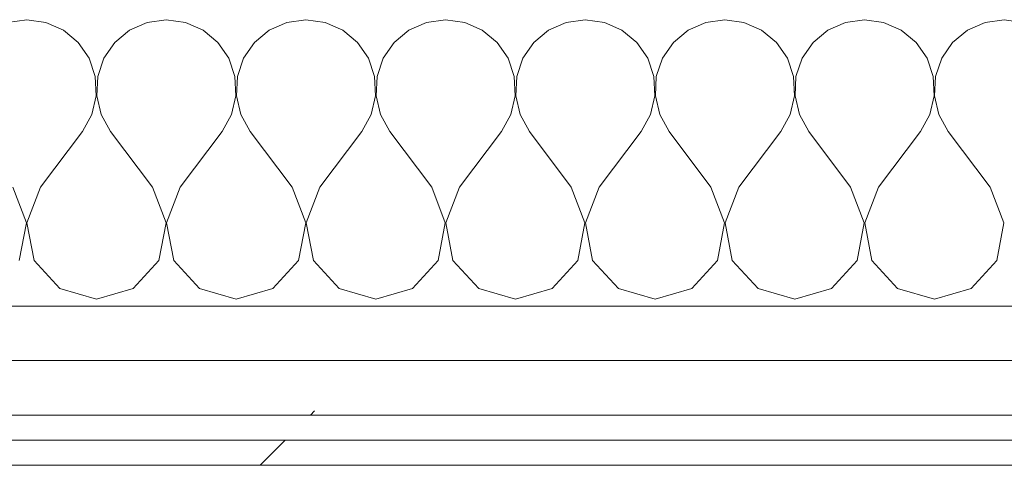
# Model space of a CAD drawing. Header units: millimetres. Extents: x -40968 to 11883, y -17757 to 4746.
# Tile 127 of 227: x -12802 to -12567, y 1964 to 2070. Entities that reach past the tile are written whole.
import ezdxf

# ---------------------------------------------------------------- set-up
doc = ezdxf.new("R2010")
doc.units = ezdxf.units.MM
doc.header["$MEASUREMENT"] = 0
doc.linetypes.add('Wipeout_Contour', pattern=[1000, 0, -1000])
doc.layers.add('Nuevo_08_E_Envans secs', color=7, linetype='Continuous')
doc.layers.add('Nuevo_08_E_Envans secs_Pluma_Nº__1', color=7, linetype='Continuous', lineweight=5)
for name, color, linetype, lineweight, true_color in [('Nuevo_08_E_Envans secs_Pluma_Nº__102', 7, 'Continuous', 5, 0xcccccc), ('Nuevo_08_E_Envans secs_Pluma_Nº__171', 171, 'Continuous', 13, 0xaaaaff), ('Nuevo_08_E_Envans secs_Pluma_Nº__177', 7, 'Continuous', 15, 0xf7e046)]:
    doc.layers.add(name, color=color, linetype=linetype, lineweight=lineweight, true_color=true_color)
pattern_1 = [(45, (0, 0), (-183.848, 183.848), [195, -65]), (45, (7e-14, 183.85), (-183.848, 183.848), [195, -65])]

# ---------------------------------------------------------------- blocks, each defined once
blk = doc.blocks.new('*X389')
at = {"layer": 'Nuevo_08_E_Envans secs_Pluma_Nº__102', "color": 254, "linetype": 'Continuous', "lineweight": 5, "true_color": 0xcccccc}
for p, q in [((-12800, 2069.89), (-12804.55, 2069.25)), ((-12795.45, 2069.25), (-12800, 2069.89)), ((-12791.24, 2067.4), (-12795.45, 2069.25)), ((-12771.22, 2069.25), (-12775.43, 2067.4)), ((-12766.67, 2069.89), (-12771.22, 2069.25)), ((-12762.11, 2069.25), (-12766.67, 2069.89)), ((-12757.9, 2067.4), (-12762.11, 2069.25)), ((-12737.89, 2069.25), (-12742.1, 2067.4)), ((-12733.33, 2069.89), (-12737.89, 2069.25)), ((-12728.78, 2069.25), (-12733.33, 2069.89)), ((-12724.57, 2067.4), (-12728.78, 2069.25)), ((-12704.55, 2069.25), (-12708.76, 2067.4)), ((-12700, 2069.89), (-12704.55, 2069.25)), ((-12695.45, 2069.25), (-12700, 2069.89)), ((-12691.24, 2067.4), (-12695.45, 2069.25)), ((-12671.22, 2069.25), (-12675.43, 2067.4)), ((-12666.67, 2069.89), (-12671.22, 2069.25)), ((-12662.11, 2069.25), (-12666.67, 2069.89)), ((-12657.9, 2067.4), (-12662.11, 2069.25)), ((-12637.89, 2069.25), (-12642.1, 2067.4)), ((-12633.33, 2069.89), (-12637.89, 2069.25)), ((-12628.78, 2069.25), (-12633.33, 2069.89)), ((-12624.57, 2067.4), (-12628.78, 2069.25)), ((-12604.55, 2069.25), (-12608.76, 2067.4)), ((-12600, 2069.89), (-12604.55, 2069.25)), ((-12595.45, 2069.25), (-12600, 2069.89)), ((-12591.24, 2067.4), (-12595.45, 2069.25)), ((-12571.22, 2069.25), (-12575.43, 2067.4)), ((-12566.67, 2069.89), (-12571.22, 2069.25)), ((-12562.11, 2069.25), (-12566.67, 2069.89)), ((-12787.7, 2064.47), (-12791.24, 2067.4)), ((-12775.43, 2067.4), (-12778.97, 2064.47)), ((-12754.36, 2064.47), (-12757.9, 2067.4)), ((-12742.1, 2067.4), (-12745.64, 2064.47)), ((-12721.03, 2064.47), (-12724.57, 2067.4)), ((-12708.76, 2067.4), (-12712.3, 2064.47)), ((-12687.7, 2064.47), (-12691.24, 2067.4)), ((-12675.43, 2067.4), (-12678.97, 2064.47)), ((-12654.36, 2064.47), (-12657.9, 2067.4)), ((-12642.1, 2067.4), (-12645.64, 2064.47)), ((-12621.03, 2064.47), (-12624.57, 2067.4)), ((-12608.76, 2067.4), (-12612.3, 2064.47)), ((-12587.7, 2064.47), (-12591.24, 2067.4)), ((-12575.43, 2067.4), (-12578.97, 2064.47)), ((-12785.09, 2060.68), (-12787.7, 2064.47)), ((-12778.97, 2064.47), (-12781.57, 2060.68)), ((-12751.76, 2060.68), (-12754.36, 2064.47)), ((-12745.64, 2064.47), (-12748.24, 2060.68)), ((-12718.43, 2060.68), (-12721.03, 2064.47)), ((-12712.3, 2064.47), (-12714.91, 2060.68)), ((-12685.09, 2060.68), (-12687.7, 2064.47)), ((-12678.97, 2064.47), (-12681.57, 2060.68)), ((-12651.76, 2060.68), (-12654.36, 2064.47)), ((-12645.64, 2064.47), (-12648.24, 2060.68)), ((-12618.43, 2060.68), (-12621.03, 2064.47)), ((-12612.3, 2064.47), (-12614.91, 2060.68)), ((-12585.09, 2060.68), (-12587.7, 2064.47)), ((-12578.97, 2064.47), (-12581.57, 2060.68)), ((-12783.62, 2056.32), (-12785.09, 2060.68)), ((-12781.57, 2060.68), (-12783.04, 2056.32)), ((-12750.29, 2056.32), (-12751.76, 2060.68)), ((-12748.24, 2060.68), (-12749.71, 2056.32)), ((-12716.96, 2056.32), (-12718.43, 2060.68)), ((-12714.91, 2060.68), (-12716.38, 2056.32)), ((-12683.62, 2056.32), (-12685.09, 2060.68)), ((-12681.57, 2060.68), (-12683.04, 2056.32)), ((-12650.29, 2056.32), (-12651.76, 2060.68)), ((-12648.24, 2060.68), (-12649.71, 2056.32)), ((-12616.96, 2056.32), (-12618.43, 2060.68)), ((-12614.91, 2060.68), (-12616.38, 2056.32)), ((-12583.62, 2056.32), (-12585.09, 2060.68)), ((-12581.57, 2060.68), (-12583.04, 2056.32)), ((-12783.4, 2051.72), (-12783.62, 2056.32)), ((-12783.04, 2056.32), (-12783.27, 2051.72)), ((-12750.07, 2051.72), (-12750.29, 2056.32)), ((-12749.71, 2056.32), (-12749.93, 2051.72)), ((-12716.73, 2051.72), (-12716.96, 2056.32)), ((-12716.38, 2056.32), (-12716.6, 2051.72)), ((-12683.4, 2051.72), (-12683.62, 2056.32)), ((-12683.04, 2056.32), (-12683.27, 2051.72)), ((-12650.07, 2051.72), (-12650.29, 2056.32)), ((-12649.71, 2056.32), (-12649.93, 2051.72)), ((-12616.73, 2051.72), (-12616.96, 2056.32)), ((-12616.38, 2056.32), (-12616.6, 2051.72)), ((-12583.4, 2051.72), (-12583.62, 2056.32)), ((-12583.04, 2056.32), (-12583.27, 2051.72)), ((-12784.44, 2047.25), (-12783.4, 2051.72)), ((-12783.27, 2051.72), (-12782.23, 2047.25)), ((-12751.11, 2047.25), (-12750.07, 2051.72)), ((-12749.93, 2051.72), (-12748.89, 2047.25)), ((-12717.77, 2047.25), (-12716.73, 2051.72)), ((-12716.6, 2051.72), (-12715.56, 2047.25)), ((-12684.44, 2047.25), (-12683.4, 2051.72)), ((-12683.27, 2051.72), (-12682.23, 2047.25)), ((-12651.11, 2047.25), (-12650.07, 2051.72)), ((-12649.93, 2051.72), (-12648.89, 2047.25)), ((-12617.77, 2047.25), (-12616.73, 2051.72)), ((-12616.6, 2051.72), (-12615.56, 2047.25)), ((-12584.44, 2047.25), (-12583.4, 2051.72)), ((-12583.27, 2051.72), (-12582.23, 2047.25)), ((-12786.67, 2043.22), (-12784.44, 2047.25)), ((-12782.23, 2047.25), (-12780, 2043.22)), ((-12753.33, 2043.22), (-12751.11, 2047.25)), ((-12748.89, 2047.25), (-12746.67, 2043.22)), ((-12720, 2043.22), (-12717.77, 2047.25)), ((-12715.56, 2047.25), (-12713.33, 2043.22)), ((-12686.67, 2043.22), (-12684.44, 2047.25)), ((-12682.23, 2047.25), (-12680, 2043.22)), ((-12653.33, 2043.22), (-12651.11, 2047.25)), ((-12648.89, 2047.25), (-12646.67, 2043.22)), ((-12620, 2043.22), (-12617.77, 2047.25)), ((-12615.56, 2047.25), (-12613.33, 2043.22)), ((-12586.67, 2043.22), (-12584.44, 2047.25)), ((-12582.23, 2047.25), (-12580, 2043.22)), ((-12796.67, 2029.89), (-12786.67, 2043.22)), ((-12770, 2029.89), (-12780, 2043.22)), ((-12763.33, 2029.89), (-12753.33, 2043.22)), ((-12736.67, 2029.89), (-12746.67, 2043.22)), ((-12730, 2029.89), (-12720, 2043.22)), ((-12703.33, 2029.89), (-12713.33, 2043.22)), ((-12696.67, 2029.89), (-12686.67, 2043.22)), ((-12670, 2029.89), (-12680, 2043.22)), ((-12663.33, 2029.89), (-12653.33, 2043.22)), ((-12636.67, 2029.89), (-12646.67, 2043.22)), ((-12630, 2029.89), (-12620, 2043.22)), ((-12603.33, 2029.89), (-12613.33, 2043.22)), ((-12596.67, 2029.89), (-12586.67, 2043.22)), ((-12570, 2029.89), (-12580, 2043.22)), ((-12800.07, 2021.38), (-12803.33, 2029.89)), ((-12796.67, 2029.89), (-12799.93, 2021.38)), ((-12766.73, 2021.38), (-12770, 2029.89)), ((-12763.33, 2029.89), (-12766.6, 2021.38)), ((-12733.4, 2021.38), (-12736.67, 2029.89)), ((-12730, 2029.89), (-12733.27, 2021.38)), ((-12700.07, 2021.38), (-12703.33, 2029.89)), ((-12696.67, 2029.89), (-12699.93, 2021.38)), ((-12666.73, 2021.38), (-12670, 2029.89)), ((-12663.33, 2029.89), (-12666.6, 2021.38)), ((-12633.4, 2021.38), (-12636.67, 2029.89)), ((-12630, 2029.89), (-12633.27, 2021.38)), ((-12600.07, 2021.38), (-12603.33, 2029.89)), ((-12596.67, 2029.89), (-12599.93, 2021.38)), ((-12566.73, 2021.38), (-12570, 2029.89)), ((-12801.76, 2012.43), (-12800.07, 2021.38)), ((-12799.93, 2021.38), (-12798.24, 2012.43)), ((-12768.43, 2012.43), (-12766.73, 2021.38)), ((-12766.6, 2021.38), (-12764.91, 2012.43)), ((-12735.09, 2012.43), (-12733.4, 2021.38)), ((-12733.27, 2021.38), (-12731.57, 2012.43)), ((-12701.76, 2012.43), (-12700.07, 2021.38)), ((-12699.93, 2021.38), (-12698.24, 2012.43)), ((-12668.43, 2012.43), (-12666.73, 2021.38)), ((-12666.6, 2021.38), (-12664.91, 2012.43)), ((-12635.09, 2012.43), (-12633.4, 2021.38)), ((-12633.27, 2021.38), (-12631.57, 2012.43)), ((-12601.76, 2012.43), (-12600.07, 2021.38)), ((-12599.93, 2021.38), (-12598.24, 2012.43)), ((-12568.43, 2012.43), (-12566.73, 2021.38)), ((-12798.24, 2012.43), (-12792.1, 2005.71)), ((-12774.57, 2005.71), (-12768.43, 2012.43)), ((-12764.91, 2012.43), (-12758.76, 2005.71)), ((-12741.24, 2005.71), (-12735.09, 2012.43)), ((-12731.57, 2012.43), (-12725.43, 2005.71)), ((-12707.9, 2005.71), (-12701.76, 2012.43)), ((-12698.24, 2012.43), (-12692.1, 2005.71)), ((-12674.57, 2005.71), (-12668.43, 2012.43)), ((-12664.91, 2012.43), (-12658.76, 2005.71)), ((-12641.24, 2005.71), (-12635.09, 2012.43)), ((-12631.57, 2012.43), (-12625.43, 2005.71)), ((-12607.9, 2005.71), (-12601.76, 2012.43)), ((-12598.24, 2012.43), (-12592.1, 2005.71)), ((-12574.57, 2005.71), (-12568.43, 2012.43)), ((-12792.1, 2005.71), (-12783.33, 2003.22)), ((-12783.33, 2003.22), (-12774.57, 2005.71)), ((-12758.76, 2005.71), (-12750, 2003.22)), ((-12750, 2003.22), (-12741.24, 2005.71)), ((-12725.43, 2005.71), (-12716.67, 2003.22)), ((-12716.67, 2003.22), (-12707.9, 2005.71)), ((-12692.1, 2005.71), (-12683.33, 2003.22)), ((-12683.33, 2003.22), (-12674.57, 2005.71)), ((-12658.76, 2005.71), (-12650, 2003.22)), ((-12650, 2003.22), (-12641.24, 2005.71)), ((-12625.43, 2005.71), (-12616.67, 2003.22)), ((-12616.67, 2003.22), (-12607.9, 2005.71)), ((-12592.1, 2005.71), (-12583.33, 2003.22)), ((-12583.33, 2003.22), (-12574.57, 2005.71))]:
    blk.add_line(p, q, dxfattribs=at)
blk = doc.blocks.new('Muro_131_1', base_point=(-11482.84, 1963.55))
at = {"layer": 'Nuevo_08_E_Envans secs', "color": 7, "lineweight": 20}
blk.add_blockref('*X389', (0, 0), dxfattribs=at)
at = {"color": 254, "linetype": 'Wipeout_Contour', "lineweight": 0, "ltscale": 51893.594354}
blk.add_wipeout([(-12416.84, 1988.55), (-13225.05, 1988.55), (-13225.05, 1975.55), (-12416.84, 1975.55)], dxfattribs=at).dxf.layer = 'Nuevo_08_E_Envans secs'
at = {"color": 254, "linetype": 'Wipeout_Contour', "lineweight": 0, "ltscale": 51907.848831}
blk.add_wipeout([(-12428.84, 1969.55), (-13225.05, 1969.55), (-13225.05, 1963.55), (-12428.84, 1963.55)], dxfattribs=at).dxf.layer = 'Nuevo_08_E_Envans secs'
at = {"layer": 'Nuevo_08_E_Envans secs_Pluma_Nº__171', "linetype": 'Continuous', "lineweight": 13, "true_color": 0xaaaaff}
h = blk.add_hatch(dxfattribs=at)
h.set_pattern_fill('Panellat_HPL_0001', color=161, style=0, pattern_type=2)
h.set_pattern_definition(pattern_1)
h.paths.add_polyline_path([(-12428.84, 1969.55), (-13225.05, 1969.55), (-13225.05, 1963.55), (-12428.84, 1963.55)])
at = {"layer": 'Nuevo_08_E_Envans secs_Pluma_Nº__177', "linetype": 'Continuous', "lineweight": 15, "true_color": 0xf7e046}
h = blk.add_hatch(dxfattribs=at)
h.set_pattern_fill('Panellat_HPL_0001', color=53, style=0, pattern_type=2)
h.set_pattern_definition(pattern_1)
h.paths.add_polyline_path([(-12416.84, 1988.55), (-13225.05, 1988.55), (-13225.05, 1975.55), (-12416.84, 1975.55)])
at = {"layer": 'Nuevo_08_E_Envans secs_Pluma_Nº__1', "color": 7, "linetype": 'Continuous', "lineweight": 5}
for p, q in [((-13225.05, 1975.55), (-12416.84, 1975.55)), ((-13225.05, 1969.55), (-12422.84, 1969.55))]:
    blk.add_line(p, q, dxfattribs=at)
at = {"layer": 'Nuevo_08_E_Envans secs_Pluma_Nº__1', "color": 7, "linetype": 'Continuous', "lineweight": 5, "flags": 128}
blk.add_lwpolyline([(-13225.05, 1963.55), (-12428.84, 1963.55)], dxfattribs=at)
at = {"color": 254, "linetype": 'Wipeout_Contour', "lineweight": 0, "ltscale": 51875.901635}
blk.add_wipeout([(-12403.84, 2001.55), (-13225.05, 2001.55), (-13225.05, 1988.55), (-12403.84, 1988.55)], dxfattribs=at).dxf.layer = 'Nuevo_08_E_Envans secs'
at = {"layer": 'Nuevo_08_E_Envans secs_Pluma_Nº__177', "linetype": 'Continuous', "lineweight": 15, "true_color": 0xf7e046}
h = blk.add_hatch(dxfattribs=at)
h.set_pattern_fill('Panellat_HPL_0001', color=53, style=0, pattern_type=2)
h.set_pattern_definition(pattern_1)
h.paths.add_polyline_path([(-12403.84, 2001.55), (-13225.05, 2001.55), (-13225.05, 1988.55), (-12403.84, 1988.55)])
at = {"layer": 'Nuevo_08_E_Envans secs_Pluma_Nº__1', "color": 7, "linetype": 'Continuous', "lineweight": 5}
for p, q in [((-13225.05, 2001.55), (-12390.84, 2001.55)), ((-13225.05, 1988.55), (-12403.84, 1988.55))]:
    blk.add_line(p, q, dxfattribs=at)

msp = doc.modelspace()

# ---------------------------------------------------------------- block references
at = {"layer": 'Nuevo_08_E_Envans secs', "color": 7, "lineweight": 20}
msp.add_blockref('Muro_131_1', (-11482.835, 1963.555), dxfattribs=at)

doc.saveas('drawing.dxf')
